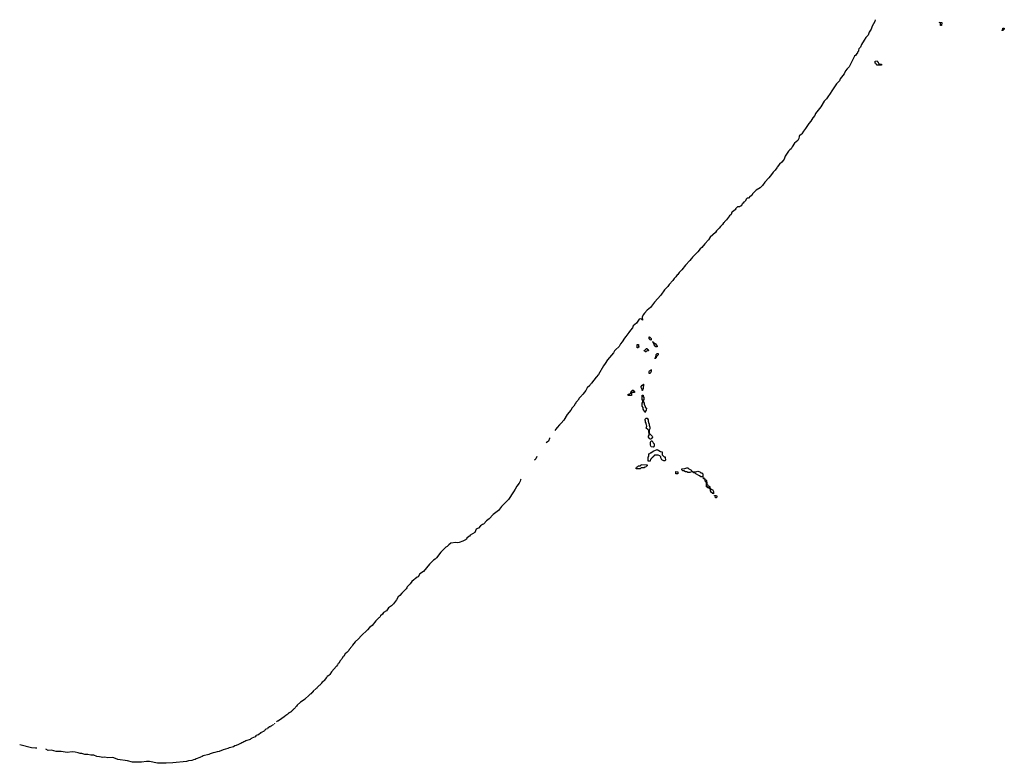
# Model space of a CAD drawing. Header units: inches. Extents: x 2561596 to 2663338, y 752906 to 788533.
# Tile 16 of 20: x 2624793 to 2644654, y 757053 to 772043. Entities that reach past the tile are written whole.
import ezdxf

# ---------------------------------------------------------------- set-up
doc = ezdxf.new("R2010")
doc.units = ezdxf.units.IN
doc.header["$MEASUREMENT"] = 0
for name, color, linetype in [('C6725', 7, 'Continuous'), ('C6735', 7, 'Continuous'), ('C6736', 7, 'Continuous'), ('C6746', 7, 'Continuous'), ('C6747', 7, 'Continuous')]:
    doc.layers.add(name, color=color, linetype=linetype)

msp = doc.modelspace()

# ---------------------------------------------------------------- linework, layer by layer
at = {"layer": 'C6725', "color": 6}
for points in [[(2630000, 757905), (2629996, 757904), (2629970, 757888)], [(2629907, 757832), (2629905, 757830), (2629858, 757802), (2629850, 757790), (2629834, 757786), (2629799, 757761), (2629790, 757750), (2629761, 757739), (2629738, 757722), (2629730, 757709), (2629716, 757704), (2629710, 757694), (2629680, 757680), (2629671, 757670), (2629655, 757665), (2629610, 757630), (2629580, 757620), (2629571, 757610), (2629556, 757604), (2629544, 757590), (2629479, 757561), (2629470, 757550), (2629455, 757545), (2629442, 757530), (2629354, 757506), (2629332, 757490), (2629314, 757486), (2629295, 757470), (2629275, 757465), (2629253, 757450), (2629234, 757446), (2629210, 757429), (2629161, 757410), (2629135, 757405), (2629108, 757388), (2629051, 757370), (2629016, 757364), (2628990, 757350), (2628897, 757323), (2628817, 757290), (2628776, 757284), (2628731, 757270), (2628693, 757267), (2628656, 757250), (2628634, 757246), (2628607, 757230), (2628494, 757206), (2628473, 757190), (2628441, 757179), (2628430, 757170), (2628356, 757144), (2628330, 757130), (2628296, 757124), (2628265, 757110), (2628197, 757103), (2628158, 757090), (2627884, 757064), (2627750, 757058), (2627610, 757059), (2627570, 757053), (2627410, 757090), (2627350, 757090), (2627250, 757076), (2627110, 757073), (2627070, 757077), (2626970, 757101), (2626770, 757129), (2626728, 757150), (2626670, 757169), (2626570, 757165), (2626510, 757177), (2626470, 757173), (2626402, 757182), (2626350, 757193), (2626290, 757216), (2626230, 757219), (2626170, 757229), (2626110, 757229), (2626050, 757249), (2626010, 757253), (2625970, 757267), (2625910, 757279), (2625850, 757283), (2625750, 757270), (2625630, 757289), (2625529, 757289), (2625437, 757317), (2625370, 757313), (2625319, 757338)], [(2629932, 757853), (2629930, 757850), (2629927, 757849)], [(2625139, 757359), (2625110, 757355), (2625030, 757366), (2624793, 757426)]]:
    msp.add_lwpolyline(points, dxfattribs=at)
at = {"layer": 'C6735', "color": 6}
msp.add_lwpolyline([(2632058, 760000), (2632051, 759990), (2632037, 759983), (2631975, 759925), (2631901, 759830), (2631850, 759790), (2631810, 759743), (2631680, 759620), (2631630, 759564), (2631558, 759502), (2631504, 759436), (2631490, 759410), (2631436, 759344), (2631430, 759330), (2631392, 759290), (2631358, 759262), (2631330, 759216), (2631316, 759204), (2631290, 759161), (2631275, 759145), (2631270, 759130), (2631259, 759121), (2631230, 759070), (2631218, 759062), (2631201, 759039), (2631185, 759010), (2631082, 758898), (2631050, 758846), (2631030, 758825), (2630997, 758803), (2630990, 758790), (2630979, 758781), (2630935, 758725), (2630930, 758710), (2630894, 758686), (2630875, 758665), (2630870, 758650), (2630858, 758642), (2630850, 758630), (2630836, 758624), (2630816, 758604), (2630810, 758592), (2630796, 758584), (2630788, 758570), (2630776, 758564), (2630716, 758504), (2630710, 758492), (2630695, 758485), (2630690, 758475), (2630675, 758465), (2630670, 758455), (2630655, 758445), (2630622, 758410), (2630559, 758361), (2630550, 758349), (2630457, 758283), (2630393, 758227), (2630374, 758206), (2630366, 758190), (2630356, 758184), (2630350, 758169), (2630339, 758161), (2630330, 758148), (2630317, 758143), (2630310, 758130), (2630296, 758124), (2630291, 758110), (2630277, 758103), (2630270, 758090), (2630254, 758086), (2630236, 758070), (2630218, 758062), (2630210, 758050), (2630195, 758045), (2630180, 758030), (2630160, 758020), (2630130, 757989), (2630081, 757959), (2630014, 757910), (2630000, 757905)], dxfattribs=at)
at = {"layer": 'C6736', "color": 6}
for points in [[(2640000, 768979), (2639990, 768969), (2639957, 768923), (2639928, 768892), (2639907, 768853), (2639826, 768770), (2639779, 768701), (2639727, 768653), (2639650, 768608), (2639574, 768530), (2639571, 768509), (2639554, 768506), (2639550, 768488), (2639530, 768486), (2639491, 768449), (2639470, 768448), (2639451, 768429), (2639430, 768386), (2639414, 768370), (2639394, 768366), (2639390, 768346), (2639378, 768342), (2639374, 768330), (2639358, 768322), (2639350, 768288), (2639330, 768286), (2639312, 768268), (2639270, 768268), (2639232, 768230), (2639231, 768209), (2639210, 768206), (2639160, 768160), (2639152, 768150), (2639152, 768128), (2639144, 768116), (2639111, 768090), (2639051, 768009), (2639011, 767970), (2639003, 767957), (2638990, 767948), (2638967, 767913), (2638930, 767875), (2638901, 767839), (2638851, 767790), (2638827, 767753), (2638722, 767658), (2638690, 767609), (2638613, 767527), (2638550, 767450), (2638518, 767422), (2638470, 767364), (2638363, 767257), (2638350, 767234), (2638336, 767224), (2638310, 767189), (2638223, 767097), (2638150, 767004), (2638094, 766946), (2638070, 766910), (2638058, 766902), (2638030, 766857), (2637996, 766824), (2637970, 766787), (2637895, 766705), (2637870, 766667), (2637802, 766598), (2637726, 766490), (2637595, 766350), (2637517, 766243), (2637487, 766213), (2637451, 766189), (2637394, 766126), (2637368, 766092), (2637351, 766050), (2637354, 765986), (2637346, 765994), (2637346, 766006), (2637334, 766006), (2637315, 766015), (2637290, 766009), (2637234, 765926), (2637171, 765870), (2637151, 765829), (2637113, 765787), (2637083, 765737), (2637022, 765658), (2636990, 765624), (2636947, 765550), (2636910, 765509), (2636884, 765456), (2636810, 765389), (2636792, 765368), (2636770, 765329), (2636652, 765188), (2636605, 765110), (2636571, 765069), (2636467, 764890), (2636421, 764839), (2636330, 764713), (2636316, 764704), (2636310, 764690), (2636297, 764683), (2636291, 764670), (2636240, 764620), (2636210, 764570), (2636156, 764504), (2636150, 764490), (2636138, 764482), (2636130, 764467), (2636075, 764405), (2636070, 764392), (2636057, 764383), (2636050, 764368), (2636014, 764326), (2636010, 764312), (2635998, 764302), (2635970, 764252), (2635940, 764220), (2635908, 764170), (2635837, 764083), (2635768, 763970), (2635718, 763910), (2635681, 763879), (2635635, 763825), (2635610, 763788), (2635589, 763763)], [(2635482, 763611), (2635477, 763603), (2635457, 763550), (2635415, 763515)], [(2635222, 763239), (2635204, 763190), (2635181, 763170), (2635170, 763166)], [(2634902, 762781), (2634895, 762765), (2634890, 762739), (2634870, 762699), (2634823, 762637), (2634790, 762577), (2634752, 762528), (2634650, 762370), (2634512, 762228), (2634448, 762152), (2634346, 762070), (2634261, 761979), (2634210, 761944), (2634158, 761882), (2634147, 761873), (2634130, 761869), (2634090, 761839), (2634050, 761794), (2634030, 761789), (2634001, 761770), (2633971, 761709), (2633882, 761650), (2633866, 761634), (2633850, 761628), (2633812, 761590), (2633806, 761574), (2633790, 761568), (2633783, 761557), (2633731, 761529), (2633655, 761505), (2633619, 761499), (2633590, 761504), (2633490, 761489), (2633450, 761459), (2633417, 761423), (2633390, 761409), (2633291, 761310), (2633202, 761198), (2633172, 761170), (2633138, 761150), (2633061, 761070), (2632939, 760921), (2632862, 760870), (2632831, 760809), (2632810, 760806), (2632771, 760769), (2632757, 760763), (2632745, 760750), (2632700, 760720), (2632670, 760668), (2632611, 760610), (2632605, 760590), (2632591, 760569), (2632500, 760480), (2632463, 760437), (2632430, 760409), (2632396, 760350), (2632331, 760270), (2632291, 760230), (2632230, 760184), (2632190, 760130), (2632131, 760090), (2632110, 760062), (2632071, 760029), (2632065, 760010), (2632058, 760000)]]:
    msp.add_lwpolyline(points, dxfattribs=at)
for points in [[(2637530, 765586), (2637510, 765588), (2637489, 765609), (2637488, 765652), (2637494, 765650), (2637498, 765638), (2637510, 765634), (2637530, 765614), (2637534, 765590)], [(2637270, 765428), (2637246, 765430), (2637246, 765490), (2637250, 765494), (2637273, 765493), (2637278, 765458), (2637292, 765452), (2637290, 765446), (2637278, 765442)], [(2637650, 765446), (2637626, 765450), (2637590, 765486), (2637582, 765522), (2637568, 765530), (2637566, 765554), (2637574, 765546), (2637574, 765534), (2637594, 765530), (2637598, 765518), (2637610, 765514), (2637640, 765480), (2637654, 765470), (2637654, 765450)], [(2637407, 765347), (2637402, 765362), (2637390, 765366), (2637388, 765372), (2637402, 765378), (2637410, 765394), (2637422, 765398), (2637430, 765414), (2637450, 765414), (2637458, 765398), (2637473, 765393), (2637474, 765370), (2637470, 765366), (2637438, 765362), (2637430, 765348)], [(2637610, 765206), (2637609, 765230), (2637626, 765234), (2637630, 765294), (2637650, 765314), (2637670, 765312), (2637670, 765288), (2637650, 765266), (2637638, 765262), (2637630, 765226), (2637618, 765222)], [(2637510, 764909), (2637488, 764910), (2637489, 764950), (2637496, 764964), (2637522, 764978), (2637530, 764994), (2637534, 764994), (2637531, 764949)], [(2637350, 764566), (2637348, 764590), (2637329, 764630), (2637328, 764650), (2637350, 764674), (2637362, 764678), (2637370, 764694), (2637374, 764694), (2637371, 764610), (2637354, 764590), (2637354, 764570)], [(2637070, 764466), (2637066, 764470), (2637066, 764490), (2637070, 764494), (2637102, 764498), (2637110, 764514), (2637122, 764518), (2637126, 764550), (2637142, 764558), (2637150, 764574), (2637170, 764574), (2637178, 764558), (2637194, 764550), (2637194, 764530), (2637190, 764526), (2637150, 764526), (2637138, 764522), (2637134, 764510), (2637134, 764470), (2637130, 764466)], [(2637410, 764128), (2637406, 764146), (2637388, 764150), (2637386, 764170), (2637368, 764190), (2637367, 764227), (2637348, 764250), (2637349, 764310), (2637366, 764330), (2637366, 764370), (2637349, 764390), (2637350, 764474), (2637370, 764474), (2637372, 764450), (2637382, 764430), (2637382, 764390), (2637372, 764370), (2637373, 764333), (2637390, 764314), (2637391, 764290), (2637401, 764261), (2637411, 764250), (2637412, 764232), (2637434, 764210), (2637432, 764170), (2637414, 764150)], [(2637510, 763586), (2637488, 763610), (2637478, 763630), (2637478, 763650), (2637488, 763670), (2637486, 763766), (2637470, 763768), (2637462, 763782), (2637429, 763810), (2637442, 763850), (2637436, 763876), (2637428, 763892), (2637428, 763908), (2637418, 763930), (2637418, 763950), (2637409, 763969), (2637409, 763990), (2637430, 764012), (2637450, 764011), (2637470, 763974), (2637471, 763950), (2637484, 763904), (2637490, 763894), (2637491, 763870), (2637505, 763830), (2637504, 763796), (2637492, 763770), (2637493, 763713), (2637498, 763698), (2637510, 763694), (2637519, 763679), (2637552, 763650), (2637557, 763637), (2637558, 763630), (2637536, 763604), (2637530, 763586)], [(2637570, 763429), (2637528, 763430), (2637527, 763447), (2637518, 763470), (2637518, 763530), (2637530, 763554), (2637550, 763551), (2637571, 763511), (2637591, 763490), (2637592, 763450), (2637585, 763435)], [(2637810, 763148), (2637786, 763150), (2637749, 763169), (2637728, 763210), (2637726, 763230), (2637706, 763250), (2637670, 763268), (2637650, 763268), (2637598, 763262), (2637593, 763247), (2637578, 763242), (2637573, 763227), (2637558, 763222), (2637554, 763210), (2637538, 763202), (2637534, 763190), (2637518, 763182), (2637513, 763147), (2637470, 763146), (2637470, 763234), (2637482, 763238), (2637486, 763250), (2637486, 763290), (2637502, 763298), (2637508, 763312), (2637527, 763313), (2637570, 763345), (2637650, 763382), (2637717, 763337), (2637752, 763330), (2637754, 763270), (2637790, 763234), (2637812, 763230), (2637812, 763210), (2637822, 763170)], [(2637230, 762986), (2637226, 762990), (2637226, 763010), (2637242, 763018), (2637246, 763030), (2637262, 763038), (2637268, 763052), (2637307, 763053), (2637322, 763058), (2637330, 763074), (2637453, 763073), (2637452, 763050), (2637434, 763046), (2637431, 763029), (2637398, 763022), (2637394, 763010), (2637391, 763009), (2637331, 763009), (2637310, 762989)], [(2638070, 762888), (2638026, 762890), (2638030, 762934), (2638072, 762930)], [(2638430, 762931), (2638470, 762942), (2638514, 762930), (2638532, 762912), (2638551, 762911), (2638574, 762890), (2638574, 762826), (2638570, 762826), (2638530, 762828), (2638509, 762849), (2638429, 762889), (2638410, 762908), (2638386, 762910), (2638382, 762922), (2638370, 762926), (2638346, 762926), (2638310, 762918), (2638270, 762918), (2638250, 762928), (2638226, 762930), (2638190, 762948), (2638168, 762948), (2638150, 762966), (2638149, 762990), (2638210, 762998), (2638250, 763011), (2638270, 763011), (2638292, 762992), (2638332, 762970), (2638354, 762950), (2638358, 762938), (2638373, 762933)], [(2638790, 762486), (2638769, 762489), (2638766, 762506), (2638746, 762510), (2638729, 762549), (2638726, 762586), (2638710, 762588), (2638706, 762606), (2638670, 762609), (2638666, 762626), (2638649, 762629), (2638647, 762707), (2638642, 762722), (2638630, 762726), (2638622, 762762), (2638610, 762766), (2638606, 762786), (2638588, 762790), (2638586, 762814), (2638594, 762806), (2638594, 762794), (2638612, 762790), (2638614, 762774), (2638634, 762770), (2638638, 762758), (2638650, 762754), (2638653, 762693), (2638658, 762678), (2638670, 762674), (2638674, 762654), (2638690, 762652), (2638693, 762633), (2638711, 762631), (2638712, 762612), (2638718, 762598), (2638730, 762594), (2638738, 762578), (2638752, 762572), (2638771, 762570), (2638790, 762534)], [(2638850, 762406), (2638830, 762408), (2638822, 762442), (2638810, 762446), (2638810, 762454), (2638851, 762450), (2638854, 762430)]]:
    msp.add_lwpolyline(points, close=True, dxfattribs=at)
at = {"layer": 'C6746', "color": 6}
msp.add_lwpolyline([(2640751, 770000), (2640750, 769999), (2640711, 769950), (2640644, 769850), (2640602, 769798), (2640570, 769744), (2640559, 769730), (2640529, 769711), (2640519, 769701), (2640513, 769690), (2640511, 769650), (2640490, 769610), (2640425, 769555), (2640377, 769483), (2640357, 769443), (2640330, 769421), (2640303, 769390), (2640236, 769290), (2640211, 769229), (2640190, 769208), (2640167, 769173), (2640121, 769130), (2640071, 769070), (2640065, 769055), (2640031, 769009), (2640000, 768979)], dxfattribs=at)
at = {"layer": 'C6747', "color": 6}
msp.add_lwpolyline([(2642051, 772043), (2642041, 772010), (2641991, 771910), (2641967, 771850), (2641931, 771790), (2641906, 771734), (2641858, 771682), (2641830, 771628), (2641776, 771544), (2641751, 771490), (2641722, 771458), (2641711, 771430), (2641711, 771409), (2641691, 771389), (2641690, 771368), (2641680, 771360), (2641662, 771330), (2641635, 771305), (2641618, 771282), (2641526, 771094), (2641487, 771053), (2641454, 771010), (2641426, 770954), (2641346, 770854), (2641331, 770809), (2641270, 770749), (2641174, 770610), (2641143, 770557), (2641091, 770490), (2641067, 770450), (2641022, 770398), (2640950, 770290), (2640847, 770153), (2640830, 770109), (2640790, 770064), (2640751, 770000)], dxfattribs=at)
for points in [[(2643370, 771926), (2643366, 771930), (2643366, 771970), (2643362, 771982), (2643347, 771987), (2643346, 771994), (2643394, 771990), (2643390, 771926)], [(2644610, 771826), (2644606, 771830), (2644622, 771838), (2644627, 771873), (2644650, 771874), (2644654, 771870), (2644654, 771850), (2644638, 771842), (2644630, 771828)], [(2642170, 771126), (2642086, 771130), (2642082, 771142), (2642070, 771146), (2642062, 771162), (2642050, 771166), (2642046, 771210), (2642090, 771212), (2642094, 771194), (2642112, 771190), (2642118, 771158), (2642133, 771153), (2642174, 771150), (2642174, 771130)]]:
    msp.add_lwpolyline(points, close=True, dxfattribs=at)

doc.saveas('drawing.dxf')
